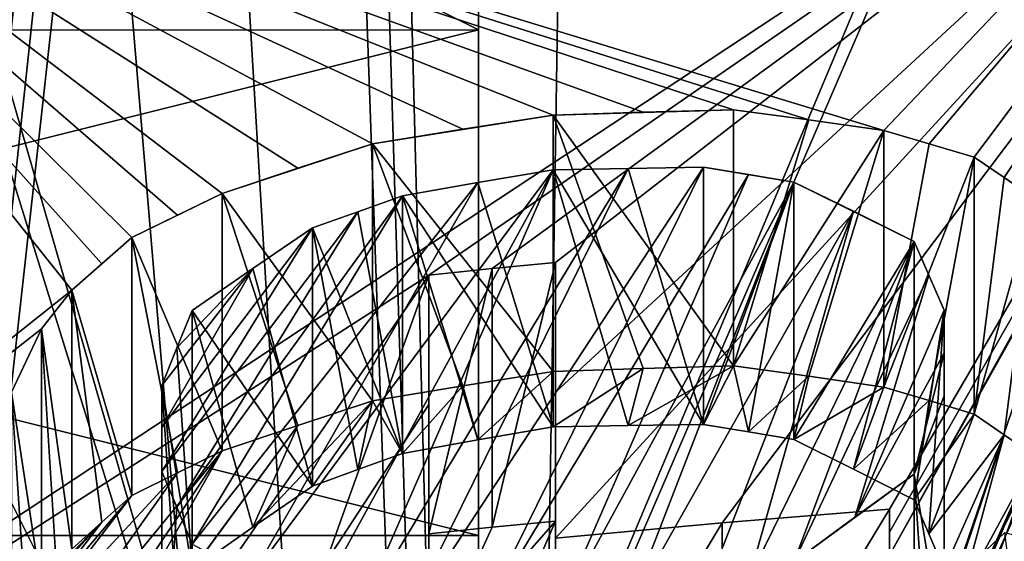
# Model space of a CAD drawing. Header units: millimetres. Extents: x -94 to 254, y 0 to 980.
# Tile 81 of 256: x -4.48 to -2.44, y 858.89 to 859.97. Entities that reach past the tile are written whole.
import ezdxf

# ---------------------------------------------------------------- set-up
doc = ezdxf.new("R2010")
doc.units = ezdxf.units.MM
doc.header["$LTSCALE"] = 65.185185
for name, color, linetype in [('5371', 7, 'CONTINUOUS'), ('5372', 7, 'CONTINUOUS'), ('5415', 7, 'CONTINUOUS'), ('5416', 7, 'CONTINUOUS'), ('5417', 7, 'CONTINUOUS'), ('5424', 7, 'CONTINUOUS'), ('5425', 7, 'CONTINUOUS'), ('5653', 7, 'CONTINUOUS'), ('5655', 7, 'CONTINUOUS'), ('5821', 7, 'CONTINUOUS'), ('5826', 7, 'CONTINUOUS'), ('5828', 7, 'CONTINUOUS'), ('5836', 7, 'CONTINUOUS'), ('5860', 7, 'CONTINUOUS'), ('5864', 7, 'CONTINUOUS'), ('5876', 7, 'CONTINUOUS'), ('5885', 7, 'CONTINUOUS'), ('5917', 7, 'CONTINUOUS'), ('5921', 7, 'CONTINUOUS'), ('5922', 7, 'CONTINUOUS'), ('5923', 7, 'CONTINUOUS'), ('5924', 7, 'CONTINUOUS'), ('5925', 7, 'CONTINUOUS'), ('6111', 7, 'CONTINUOUS'), ('6112', 7, 'CONTINUOUS'), ('6113', 7, 'CONTINUOUS'), ('6114', 7, 'CONTINUOUS'), ('6115', 7, 'CONTINUOUS'), ('6116', 7, 'CONTINUOUS'), ('6117', 7, 'CONTINUOUS'), ('6118', 7, 'CONTINUOUS'), ('6119', 7, 'CONTINUOUS'), ('6120', 7, 'CONTINUOUS'), ('6122', 7, 'CONTINUOUS'), ('6131', 7, 'CONTINUOUS'), ('6134', 7, 'CONTINUOUS'), ('6135', 7, 'CONTINUOUS'), ('6141', 7, 'CONTINUOUS'), ('6142', 7, 'CONTINUOUS'), ('6143', 7, 'CONTINUOUS'), ('6144', 7, 'CONTINUOUS'), ('6145', 7, 'CONTINUOUS'), ('6146', 7, 'CONTINUOUS'), ('6147', 7, 'CONTINUOUS'), ('6148', 7, 'CONTINUOUS'), ('6149', 7, 'CONTINUOUS'), ('6150', 7, 'CONTINUOUS'), ('6151', 7, 'CONTINUOUS'), ('6160', 7, 'CONTINUOUS'), ('6169', 7, 'CONTINUOUS')]:
    doc.layers.add(name, color=color, linetype=linetype)

msp = doc.modelspace()

# ---------------------------------------------------------------- linework, layer by layer
at = {"layer": '5371', "color": 7, "linetype": 'CONTINUOUS', "true_color": 0xe0f2ff}
for points in [[(-3.8112, 865.4265, -7.9301), (-3.6909, 865.5131, -7.9324), (6.62, 849.9738, -7.5255), (-3.8112, 865.4265, -7.9301)], [(6.62, 849.9738, -7.5255), (-3.6909, 865.5131, -7.9324), (6.62, 865.5131, -7.9324), (6.62, 849.9738, -7.5255)], [(-3.4065, 849.9738, -7.5255), (-3.8112, 865.4265, -7.9301), (6.62, 849.9738, -7.5255), (-3.4065, 849.9738, -7.5255)]]:
    msp.add_3dface(points, dxfattribs=at)
at = {"layer": '5372', "color": 7, "linetype": 'CONTINUOUS', "true_color": 0xe0f2ff}
for points in [[(-3.4065, 849.9738, 7.5255), (6.62, 865.5131, 7.9324), (-3.8112, 865.4265, 7.9301), (-3.4065, 849.9738, 7.5255)], [(6.62, 849.9738, 7.5255), (6.62, 865.5131, 7.9324), (-3.4065, 849.9738, 7.5255), (6.62, 849.9738, 7.5255)]]:
    msp.add_3dface(points, dxfattribs=at)
at = {"layer": '5415', "color": 7, "linetype": 'CONTINUOUS', "true_color": 0xe0f2ff}
for points in [[(-3.53, 865.5, 5), (-3.2795, 865.5, 5), (6.77, 849.5, 5), (-3.53, 865.5, 5)], [(-3.53, 849.5, 5), (-3.53, 865.5, 5), (6.77, 849.5, 5), (-3.53, 849.5, 5)], [(-3.2795, 865.5, 5), (6.5195, 865.5, 5), (6.77, 849.5, 5), (-3.2795, 865.5, 5)]]:
    msp.add_3dface(points, dxfattribs=at)
at = {"layer": '5416', "color": 7, "linetype": 'CONTINUOUS', "true_color": 0xe0f2ff}
for points in [[(-3.53, 865.5, 5), (-3.53, 849.5, 5), (-3.53, 865.5, 4.7495), (-3.53, 865.5, 5)], [(-3.53, 865.5, 4.7495), (-3.53, 849.5, 5), (-3.53, 862.0498, 1.8187), (-3.53, 865.5, 4.7495)], [(-3.53, 849.5, -5), (-3.53, 865.5, -5), (-3.53, 859.9502, -1.8187), (-3.53, 849.5, -5)], [(-3.53, 859.9502, -1.8187), (-3.53, 865.5, -5), (-3.53, 862.0498, -1.8187), (-3.53, 859.9502, -1.8187)], [(-3.53, 862.0498, 1.8187), (-3.53, 849.5, 5), (-3.53, 859.9502, 1.8187), (-3.53, 862.0498, 1.8187)], [(-3.53, 849.5, 5), (-3.53, 849.5, -5), (-3.53, 859.9502, -1.8187), (-3.53, 849.5, 5)], [(-3.53, 859.9502, 1.8187), (-3.53, 849.5, 5), (-3.53, 858.9), (-3.53, 859.9502, 1.8187)], [(-3.53, 858.9), (-3.53, 849.5, 5), (-3.53, 859.9502, -1.8187), (-3.53, 858.9)]]:
    msp.add_3dface(points, dxfattribs=at)
at = {"layer": '5417', "color": 7, "linetype": 'CONTINUOUS', "true_color": 0xe0f2ff}
for points in [[(-3.53, 865.5, -5), (-3.53, 849.5, -5), (-3.2795, 865.5, -5), (-3.53, 865.5, -5)], [(-3.2795, 865.5, -5), (-3.53, 849.5, -5), (6.5195, 865.5, -5), (-3.2795, 865.5, -5)], [(6.5195, 865.5, -5), (-3.53, 849.5, -5), (6.77, 865.5, -5), (6.5195, 865.5, -5)], [(6.77, 865.5, -5), (-3.53, 849.5, -5), (6.77, 849.5, -5), (6.77, 865.5, -5)]]:
    msp.add_3dface(points, dxfattribs=at)
at = {"layer": '5424', "color": 7, "linetype": 'CONTINUOUS', "true_color": 0xe0f2ff}
for points in [[(-3.8112, 865.4265, -7.9301), (-3.4065, 849.9738, -7.5255), (-5.5263, 849.963, -6.6476), (-3.8112, 865.4265, -7.9301)], [(-3.8112, 865.4265, -7.9301), (-5.5263, 849.963, -6.6476), (-3.8808, 865.3674, -7.9278), (-3.8112, 865.4265, -7.9301)], [(-3.8808, 865.3674, -7.9278), (-5.5263, 849.963, -6.6476), (-3.9507, 865.3066, -7.9236), (-3.8808, 865.3674, -7.9278)], [(-3.9507, 865.3066, -7.9236), (-5.5263, 849.963, -6.6476), (-4.3101, 865.0873, -7.878), (-3.9507, 865.3066, -7.9236)], [(-4.3101, 865.0873, -7.878), (-5.5263, 849.963, -6.6476), (-4.6737, 865.0163, -7.7895), (-4.3101, 865.0873, -7.878)]]:
    msp.add_3dface(points, dxfattribs=at)
at = {"layer": '5425', "color": 7, "linetype": 'CONTINUOUS', "true_color": 0xe0f2ff}
for points in [[(-3.4065, 849.9738, 7.5255), (-3.8112, 865.4265, 7.9301), (-3.8808, 865.3674, 7.9278), (-3.4065, 849.9738, 7.5255)], [(-3.9507, 865.3066, 7.9236), (-3.4065, 849.9738, 7.5255), (-3.8808, 865.3674, 7.9278), (-3.9507, 865.3066, 7.9236)], [(-4.3101, 865.0872, 7.878), (-3.4065, 849.9738, 7.5255), (-3.9507, 865.3066, 7.9236), (-4.3101, 865.0872, 7.878)], [(-4.6737, 865.0163, 7.7895), (-3.4065, 849.9738, 7.5255), (-4.3101, 865.0872, 7.878), (-4.6737, 865.0163, 7.7895)], [(-5.6778, 865.0184, 7.2594), (-3.4065, 849.9738, 7.5255), (-4.6737, 865.0163, 7.7895), (-5.6778, 865.0184, 7.2594)], [(-3.4065, 849.9738, 7.5255), (-5.6778, 865.0184, 7.2594), (-5.5276, 849.963, 6.6463), (-3.4065, 849.9738, 7.5255)]]:
    msp.add_3dface(points, dxfattribs=at)
at = {"layer": '5653', "color": 7, "linetype": 'CONTINUOUS', "true_color": 0xe0f2ff}
for points in [[(-3.53, 862.0498, 1.8187), (-3.53, 859.9502, 1.8187), (-7.73, 862.0501, 1.8186), (-3.53, 862.0498, 1.8187)], [(-7.73, 862.0501, 1.8186), (-3.53, 859.9502, 1.8187), (-7.73, 859.9499, 1.8186), (-7.73, 862.0501, 1.8186)], [(-3.53, 859.9502, 1.8187), (-3.53, 858.9), (-7.73, 859.9499, 1.8186), (-3.53, 859.9502, 1.8187)], [(-7.73, 859.9499, 1.8186), (-3.53, 858.9), (-7.73, 858.9), (-7.73, 859.9499, 1.8186)]]:
    msp.add_3dface(points, dxfattribs=at)
at = {"layer": '5655', "color": 7, "linetype": 'CONTINUOUS', "true_color": 0xe0f2ff}
for points in [[(-7.73, 859.9499, -1.8186), (-3.53, 862.0498, -1.8187), (-7.73, 862.0501, -1.8186), (-7.73, 859.9499, -1.8186)], [(-3.53, 859.9502, -1.8187), (-3.53, 862.0498, -1.8187), (-7.73, 859.9499, -1.8186), (-3.53, 859.9502, -1.8187)], [(-3.53, 858.9), (-3.53, 859.9502, -1.8187), (-7.73, 858.9), (-3.53, 858.9)], [(-7.73, 858.9), (-3.53, 859.9502, -1.8187), (-7.73, 859.9499, -1.8186), (-7.73, 858.9)]]:
    msp.add_3dface(points, dxfattribs=at)
at = {"layer": '5821', "color": 7, "linetype": 'CONTINUOUS', "true_color": 0xe6e6e6}
for points in [[(-5.3259, 862.3122, 9.3472), (-3.8184, 857.4489, 21.18), (-1.6329, 862.6476, 9.3472), (-5.3259, 862.3122, 9.3472)], [(-5.2246, 862.3262, -9.3472), (-1.572, 862.6501, -9.3472), (-3.8184, 857.4489, -21.18), (-5.2246, 862.3262, -9.3472)], [(-3.8184, 857.4489, -21.18), (-1.572, 862.6501, -9.3472), (3.6721, 857.4489, -21.2059), (-3.8184, 857.4489, -21.18)], [(-3.8184, 857.4489, 21.18), (3.6721, 857.4489, 21.2059), (-1.6329, 862.6476, 9.3472), (-3.8184, 857.4489, 21.18)], [(-10.8464, 857.4489, -18.5884), (-5.2246, 862.3262, -9.3472), (-3.8184, 857.4489, -21.18), (-10.8464, 857.4489, -18.5884)], [(-10.8464, 857.4489, 18.5884), (-3.8184, 857.4489, 21.18), (-5.3259, 862.3122, 9.3472), (-10.8464, 857.4489, 18.5884)]]:
    msp.add_3dface(points, dxfattribs=at)
at = {"layer": '5826', "color": 7, "linetype": 'CONTINUOUS', "true_color": 0xe6e6e6}
for points in [[(-16.1, 858.9423, 9.1), (-3.1937, 862.3545, 9.1), (-16.1, 857.408, 9.1), (-16.1, 858.9423, 9.1)], [(-16.1, 857.408, 9.1), (-3.1937, 862.3545, 9.1), (-3.2103, 860.9613, 9.1), (-16.1, 857.408, 9.1)], [(10.1, 861.1331, 9.1), (10.1, 859.6935, 9.1), (-3.2103, 860.9613, 9.1), (10.1, 861.1331, 9.1)]]:
    msp.add_3dface(points, dxfattribs=at)
at = {"layer": '5828', "color": 7, "linetype": 'CONTINUOUS', "true_color": 0xe6e6e6}
for points in [[(-3.1937, 862.3545, -9.1), (-16.1, 858.9423, -9.1), (-3.2103, 860.9613, -9.1), (-3.1937, 862.3545, -9.1)], [(10.1, 859.6935, -9.1), (-3.1937, 862.3545, -9.1), (-3.2103, 860.9613, -9.1), (10.1, 859.6935, -9.1)], [(10.1, 861.1331, -9.1), (-3.1937, 862.3545, -9.1), (10.1, 859.6935, -9.1), (10.1, 861.1331, -9.1)], [(-3.2103, 860.9613, -9.1), (-16.1, 858.9423, -9.1), (-16.1, 857.408, -9.1), (-3.2103, 860.9613, -9.1)]]:
    msp.add_3dface(points, dxfattribs=at)
at = {"layer": '5836', "color": 7, "linetype": 'CONTINUOUS', "true_color": 0xe6e6e6}
for points in [[(-1.5562, 860.8742, 9.2512), (-7.2862, 857.0928, 17.2706), (-5.1705, 860.5416, 9.2512), (-1.5562, 860.8742, 9.2512)], [(-7.2862, 857.0928, 17.2706), (-1.5562, 860.8742, 9.2512), (-3.6328, 859.4408, 13.3417), (-7.2862, 857.0928, 17.2706)], [(-1.6136, 860.8717, -9.2512), (-5.2664, 860.5278, -9.2512), (-2.6875, 859.7411, -12.7553), (-1.6136, 860.8717, -9.2512)], [(-3.6328, 859.4408, 13.3417), (-1.5562, 860.8742, 9.2512), (-3.5015, 859.4541, 13.3417), (-3.6328, 859.4408, 13.3417)], [(-3.5015, 859.4541, 13.3417), (-1.5562, 860.8742, 9.2512), (-3.37, 859.4669, 13.3417), (-3.5015, 859.4541, 13.3417)], [(-3.37, 859.4669, 13.3417), (-1.5562, 860.8742, 9.2512), (-3.37, 859.1974, 14.0342), (-3.37, 859.4669, 13.3417)], [(-3.37, 859.1974, 14.0342), (-1.5562, 860.8742, 9.2512), (-3.37, 858.8938, 14.7695), (-3.37, 859.1974, 14.0342)], [(-3.37, 858.8938, 14.7695), (-1.5562, 860.8742, 9.2512), (-3.0236, 858.9257, 14.7695), (-3.37, 858.8938, 14.7695)], [(-3.0236, 858.9257, 14.7695), (-1.5562, 860.8742, 9.2512), (-2.6763, 858.9541, 14.7695), (-3.0236, 858.9257, 14.7695)], [(-2.5939, 859.7136, -12.8509), (-1.6136, 860.8717, -9.2512), (-2.6875, 859.7411, -12.7553), (-2.5939, 859.7136, -12.8509)], [(-2.6763, 858.9541, 14.7695), (-1.5562, 860.8742, 9.2512), (-2.6763, 858.9067, 14.8808), (-2.6763, 858.9541, 14.7695)], [(-2.6763, 858.9067, 14.8808), (-1.5562, 860.8742, 9.2512), (-2.6763, 858.8589, 14.9919), (-2.6763, 858.9067, 14.8808)], [(-2.6763, 858.8589, 14.9919), (-1.5562, 860.8742, 9.2512), (-2.2869, 859.5535, 13.3417), (-2.6763, 858.8589, 14.9919)], [(-2.5, 859.6856, -12.9468), (-1.6136, 860.8717, -9.2512), (-2.5939, 859.7136, -12.8509), (-2.5, 859.6856, -12.9468)], [(-2.4379, 859.6434, -13.0737), (-1.6136, 860.8717, -9.2512), (-2.5, 859.6856, -12.9468), (-2.4379, 859.6434, -13.0737)], [(-2.375, 859.6001, -13.2021), (-1.6136, 860.8717, -9.2512), (-2.4379, 859.6434, -13.0737), (-2.375, 859.6001, -13.2021)], [(-5.2664, 860.5278, -9.2512), (-7.2862, 857.0928, -17.2706), (-4.375, 859.4091, -13.2021), (-5.2664, 860.5278, -9.2512)], [(-2.6875, 859.7411, -12.7553), (-5.2664, 860.5278, -9.2512), (-2.8437, 859.7631, -12.6596), (-2.6875, 859.7411, -12.7553)], [(-2.8437, 859.7631, -12.6596), (-5.2664, 860.5278, -9.2512), (-3, 859.7842, -12.5638), (-2.8437, 859.7631, -12.6596)], [(-3, 859.7842, -12.5638), (-5.2664, 860.5278, -9.2512), (-3.1876, 859.7792, -12.5319), (-3, 859.7842, -12.5638)], [(-3.1876, 859.7792, -12.5319), (-5.2664, 860.5278, -9.2512), (-3.375, 859.7731, -12.5), (-3.1876, 859.7792, -12.5319)], [(-3.375, 859.7731, -12.5), (-5.2664, 860.5278, -9.2512), (-3.5624, 859.7437, -12.5319), (-3.375, 859.7731, -12.5)], [(-3.5624, 859.7437, -12.5319), (-5.2664, 860.5278, -9.2512), (-3.75, 859.7131, -12.5638), (-3.5624, 859.7437, -12.5319)], [(-3.75, 859.7131, -12.5638), (-5.2664, 860.5278, -9.2512), (-3.9052, 859.6626, -12.6589), (-3.75, 859.7131, -12.5638)], [(-3.9052, 859.6626, -12.6589), (-5.2664, 860.5278, -9.2512), (-4.0625, 859.6104, -12.7553), (-3.9052, 859.6626, -12.6589)], [(-4.0625, 859.6104, -12.7553), (-5.2664, 860.5278, -9.2512), (-4.1555, 859.5653, -12.8503), (-4.0625, 859.6104, -12.7553)], [(-4.1555, 859.5653, -12.8503), (-5.2664, 860.5278, -9.2512), (-4.25, 859.5189, -12.9468), (-4.1555, 859.5653, -12.8503)], [(-4.25, 859.5189, -12.9468), (-5.2664, 860.5278, -9.2512), (-4.3125, 859.4643, -13.0746), (-4.25, 859.5189, -12.9468)], [(-4.3125, 859.4643, -13.0746), (-5.2664, 860.5278, -9.2512), (-4.375, 859.4091, -13.2021), (-4.3125, 859.4643, -13.0746)], [(-2.5933, 858.6569, 15.4651), (-2.6763, 858.8589, 14.9919), (-2.2869, 859.5535, 13.3417), (-2.5933, 858.6569, 15.4651)], [(-2.2869, 859.2227, 14.1885), (-2.5933, 858.6569, 15.4651), (-2.2869, 859.5535, 13.3417), (-2.2869, 859.2227, 14.1885)], [(-4.0605, 858.8199, 14.7695), (-7.2862, 857.0928, 17.2706), (-3.6328, 859.4408, 13.3417), (-4.0605, 858.8199, 14.7695)], [(-3.8468, 858.8443, 14.7695), (-4.0605, 858.8199, 14.7695), (-3.6328, 859.4408, 13.3417), (-3.8468, 858.8443, 14.7695)], [(-3.6328, 859.1715, 14.0333), (-3.8468, 858.8443, 14.7695), (-3.6328, 859.4408, 13.3417), (-3.6328, 859.1715, 14.0333)], [(-4.375, 859.4091, -13.2021), (-7.2862, 857.0928, -17.2706), (-4.4375, 859.3289, -13.3936), (-4.375, 859.4091, -13.2021)], [(-4.4375, 859.3289, -13.3936), (-7.2862, 857.0928, -17.2706), (-4.5, 859.1978, -13.7128), (-4.4375, 859.3289, -13.3936)], [(-2.5933, 858.6047, 15.5812), (-2.5933, 858.6569, 15.4651), (-2.2869, 859.2227, 14.1885), (-2.5933, 858.6047, 15.5812)], [(-2.5933, 858.552, 15.6971), (-2.5933, 858.6047, 15.5812), (-2.2869, 859.2227, 14.1885), (-2.5933, 858.552, 15.6971)], [(-2.2869, 858.8716, 15.027), (-2.5933, 858.552, 15.6971), (-2.2869, 859.2227, 14.1885), (-2.2869, 858.8716, 15.027)], [(-3.6328, 858.8673, 14.7695), (-3.8468, 858.8443, 14.7695), (-3.6328, 859.1715, 14.0333), (-3.6328, 858.8673, 14.7695)], [(-7.2862, 857.0928, 17.2706), (1.0743, 858.9904, 14.887), (1.6294, 859.0406, 14.7182), (-7.2862, 857.0928, 17.2706)], [(1.9161, 858.9211, 14.9642), (-7.2862, 857.0928, 17.2706), (1.6294, 859.0406, 14.7182), (1.9161, 858.9211, 14.9642)], [(1.0743, 858.9904, 14.887), (-7.2862, 857.0928, 17.2706), (0.8086, 858.9262, 15.053), (1.0743, 858.9904, 14.887)], [(-4.5, 858.9675, -14.2872), (-7.2862, 857.0928, -17.2706), (-4.4375, 858.8428, -14.6064), (-4.5, 858.9675, -14.2872)], [(0.3739, 858.9313, 15.0582), (-7.2862, 857.0928, 17.2706), (-0.3509, 858.9484, 15.0193), (0.3739, 858.9313, 15.0582)], [(-0.3509, 858.9484, 15.0193), (-7.2862, 857.0928, 17.2706), (-0.6485, 858.9183, 15.0789), (-0.3509, 858.9484, 15.0193)], [(0.8086, 858.9262, 15.053), (-7.2862, 857.0928, 17.2706), (0.3739, 858.9313, 15.0582), (0.8086, 858.9262, 15.053)], [(2.3238, 858.85, 15.0711), (-7.2862, 857.0928, 17.2706), (1.9161, 858.9211, 14.9642), (2.3238, 858.85, 15.0711)], [(-7.2862, 857.0928, 17.2706), (-2.0092, 858.5969, 15.6843), (-0.6485, 858.9183, 15.0789), (-7.2862, 857.0928, 17.2706)], [(-2.5, 858.8455, -15.0532), (4.7726, 857.0928, -18.1269), (-2.4371, 858.9055, -14.9247), (-2.5, 858.8455, -15.0532)]]:
    msp.add_3dface(points, dxfattribs=at)
at = {"layer": '5860', "color": 7, "linetype": 'CONTINUOUS', "true_color": 0xe6e6e6}
for points in [[(-3.2103, 860.9613, -9.1), (-16.1, 857.408, -9.1), (-5.2664, 860.5278, -9.2512), (-3.2103, 860.9613, -9.1)], [(10.1, 859.6935, -9.1), (-3.2103, 860.9613, -9.1), (10.0664, 859.5753, -9.1423), (10.1, 859.6935, -9.1)], [(-3.2103, 860.9613, -9.1), (2.0644, 860.8491, -9.2512), (10.047, 859.507, -9.2512), (-3.2103, 860.9613, -9.1)], [(-3.2103, 860.9613, -9.1), (10.047, 859.507, -9.2512), (10.0664, 859.5753, -9.1423), (-3.2103, 860.9613, -9.1)]]:
    msp.add_3dface(points, dxfattribs=at)
at = {"layer": '5864', "color": 7, "linetype": 'CONTINUOUS', "true_color": 0xe6e6e6}
for points in [[(-16.1, 857.408, 9.1), (-3.2103, 860.9613, 9.1), (-16.0464, 857.2973, 9.1423), (-16.1, 857.408, 9.1)], [(-3.2103, 860.9613, 9.1), (-16.0155, 857.2335, 9.2512), (-16.0464, 857.2973, 9.1423), (-3.2103, 860.9613, 9.1)], [(-3.2103, 860.9613, 9.1), (-5.1705, 860.5416, 9.2512), (-16.0155, 857.2335, 9.2512), (-3.2103, 860.9613, 9.1)], [(-3.2103, 860.9613, 9.1), (10.1, 859.6935, 9.1), (-1.5562, 860.8742, 9.2512), (-3.2103, 860.9613, 9.1)]]:
    msp.add_3dface(points, dxfattribs=at)
at = {"layer": '5876', "color": 7, "linetype": 'CONTINUOUS', "true_color": 0xe6e6e6}
for points in [[(-5.2246, 862.3262, -9.3472), (-16.1816, 859.1187, -9.3472), (-3.1937, 862.3545, -9.1), (-5.2246, 862.3262, -9.3472)], [(-3.1937, 862.3545, -9.1), (-16.1816, 859.1187, -9.3472), (-16.1728, 859.0996, -9.2002), (-3.1937, 862.3545, -9.1)], [(-3.1937, 862.3545, -9.1), (-16.1728, 859.0996, -9.2002), (-16.166, 859.085, -9.1764), (-3.1937, 862.3545, -9.1)], [(-16.1, 858.9423, -9.1), (-3.1937, 862.3545, -9.1), (-16.166, 859.085, -9.1764), (-16.1, 858.9423, -9.1)]]:
    msp.add_3dface(points, dxfattribs=at)
at = {"layer": '5885', "color": 7, "linetype": 'CONTINUOUS', "true_color": 0xe6e6e6}
msp.add_3dface([(-5.3259, 862.3122, 9.3472), (-3.1937, 862.3545, 9.1), (-16.1, 858.9423, 9.1), (-5.3259, 862.3122, 9.3472)], dxfattribs=at)
at = {"layer": '5917', "color": 7, "linetype": 'CONTINUOUS', "true_color": 0xe6e6e6}
for points in [[(-3.37, 858.9297, 13.3417), (-3.37, 858.656, 14.0343), (-3.6328, 858.3207, 14.7695), (-3.37, 858.9297, 13.3417)], [(-3.5015, 858.9167, 13.3417), (-3.37, 858.9297, 13.3417), (-3.6328, 858.6297, 14.0334), (-3.5015, 858.9167, 13.3417)], [(-3.6328, 858.6297, 14.0334), (-3.37, 858.9297, 13.3417), (-3.6328, 858.3207, 14.7695), (-3.6328, 858.6297, 14.0334)], [(-3.6328, 858.9032, 13.3417), (-3.5015, 858.9167, 13.3417), (-3.6328, 858.6297, 14.0334), (-3.6328, 858.9032, 13.3417)]]:
    msp.add_3dface(points, dxfattribs=at)
at = {"layer": '5921', "color": 7, "linetype": 'CONTINUOUS', "true_color": 0xe6e6e6}
for points in [[(-3.6328, 859.1715, 14.0333), (-3.6328, 859.4408, 13.3417), (-3.6328, 858.6297, 14.0334), (-3.6328, 859.1715, 14.0333)], [(-3.6328, 859.4408, 13.3417), (-3.6328, 858.9032, 13.3417), (-3.6328, 858.6297, 14.0334), (-3.6328, 859.4408, 13.3417)], [(-3.6328, 858.8673, 14.7695), (-3.6328, 859.1715, 14.0333), (-3.6328, 858.3207, 14.7695), (-3.6328, 858.8673, 14.7695)], [(-3.6328, 859.1715, 14.0333), (-3.6328, 858.6297, 14.0334), (-3.6328, 858.3207, 14.7695), (-3.6328, 859.1715, 14.0333)]]:
    msp.add_3dface(points, dxfattribs=at)
at = {"layer": '5922', "color": 7, "linetype": 'CONTINUOUS', "true_color": 0xe6e6e6}
for points in [[(-3.5015, 859.4541, 13.3417), (-3.37, 859.4669, 13.3417), (-3.5015, 858.9167, 13.3417), (-3.5015, 859.4541, 13.3417)], [(-3.37, 859.4669, 13.3417), (-3.37, 858.9297, 13.3417), (-3.5015, 858.9167, 13.3417), (-3.37, 859.4669, 13.3417)], [(-3.6328, 859.4408, 13.3417), (-3.5015, 859.4541, 13.3417), (-3.6328, 858.9032, 13.3417), (-3.6328, 859.4408, 13.3417)], [(-3.5015, 859.4541, 13.3417), (-3.5015, 858.9167, 13.3417), (-3.6328, 858.9032, 13.3417), (-3.5015, 859.4541, 13.3417)]]:
    msp.add_3dface(points, dxfattribs=at)
at = {"layer": '5923', "color": 7, "linetype": 'CONTINUOUS', "true_color": 0xe6e6e6}
for points in [[(-3.37, 859.4669, 13.3417), (-3.37, 859.1974, 14.0342), (-3.37, 858.9297, 13.3417), (-3.37, 859.4669, 13.3417)], [(-3.37, 859.1974, 14.0342), (-3.37, 858.8938, 14.7695), (-3.37, 858.656, 14.0343), (-3.37, 859.1974, 14.0342)], [(-3.37, 859.1974, 14.0342), (-3.37, 858.656, 14.0343), (-3.37, 858.9297, 13.3417), (-3.37, 859.1974, 14.0342)], [(-3.37, 858.8938, 14.7695), (-3.37, 858.3476, 14.7695), (-3.37, 858.656, 14.0343), (-3.37, 858.8938, 14.7695)]]:
    msp.add_3dface(points, dxfattribs=at)
at = {"layer": '5924', "color": 7, "linetype": 'CONTINUOUS', "true_color": 0xe6e6e6}
for points in [[(-3.0236, 858.9257, 14.7695), (-2.6763, 858.9541, 14.7695), (-3.0236, 858.38, 14.7695), (-3.0236, 858.9257, 14.7695)], [(-2.6763, 858.9541, 14.7695), (-2.6763, 858.4089, 14.7695), (-3.0236, 858.38, 14.7695), (-2.6763, 858.9541, 14.7695)], [(-3.37, 858.8938, 14.7695), (-3.0236, 858.9257, 14.7695), (-3.37, 858.3476, 14.7695), (-3.37, 858.8938, 14.7695)], [(-3.0236, 858.9257, 14.7695), (-3.0236, 858.38, 14.7695), (-3.37, 858.3476, 14.7695), (-3.0236, 858.9257, 14.7695)]]:
    msp.add_3dface(points, dxfattribs=at)
at = {"layer": '5925', "color": 7, "linetype": 'CONTINUOUS', "true_color": 0xe6e6e6}
for points in [[(-2.6763, 858.9541, 14.7695), (-2.6763, 858.9067, 14.8808), (-2.6763, 858.4089, 14.7695), (-2.6763, 858.9541, 14.7695)], [(-2.6763, 858.9067, 14.8808), (-2.6763, 858.8589, 14.9919), (-2.6763, 858.3607, 14.8808), (-2.6763, 858.9067, 14.8808)], [(-2.6763, 858.9067, 14.8808), (-2.6763, 858.3607, 14.8808), (-2.6763, 858.4089, 14.7695), (-2.6763, 858.9067, 14.8808)]]:
    msp.add_3dface(points, dxfattribs=at)
at = {"layer": '6111', "color": 7, "linetype": 'CONTINUOUS', "true_color": 0xe6e6e6}
for points in [[(-2.4379, 859.6434, -13.0737), (-2.5, 859.6856, -12.9468), (-2.5, 859.1517, -12.9468), (-2.4379, 859.6434, -13.0737)], [(-2.375, 859.6001, -13.2021), (-2.4379, 859.6434, -13.0737), (-2.5, 859.1517, -12.9468), (-2.375, 859.6001, -13.2021)], [(-2.4379, 859.1089, -13.0737), (-2.375, 859.6001, -13.2021), (-2.5, 859.1517, -12.9468), (-2.4379, 859.1089, -13.0737)], [(-2.375, 859.0649, -13.2021), (-2.375, 859.6001, -13.2021), (-2.4379, 859.1089, -13.0737), (-2.375, 859.0649, -13.2021)]]:
    msp.add_3dface(points, dxfattribs=at)
at = {"layer": '6112', "color": 7, "linetype": 'CONTINUOUS', "true_color": 0xe6e6e6}
for points in [[(-2.5939, 859.7136, -12.8509), (-2.6875, 859.7411, -12.7553), (-2.6875, 859.2081, -12.7553), (-2.5939, 859.7136, -12.8509)], [(-2.5, 859.6856, -12.9468), (-2.5939, 859.7136, -12.8509), (-2.6875, 859.2081, -12.7553), (-2.5, 859.6856, -12.9468)], [(-2.5939, 859.1802, -12.8509), (-2.5, 859.6856, -12.9468), (-2.6875, 859.2081, -12.7553), (-2.5939, 859.1802, -12.8509)], [(-2.5, 859.1517, -12.9468), (-2.5, 859.6856, -12.9468), (-2.5939, 859.1802, -12.8509), (-2.5, 859.1517, -12.9468)]]:
    msp.add_3dface(points, dxfattribs=at)
at = {"layer": '6113', "color": 7, "linetype": 'CONTINUOUS', "true_color": 0xe6e6e6}
for points in [[(-2.8437, 859.7631, -12.6596), (-3, 859.7842, -12.5638), (-3, 859.2519, -12.5638), (-2.8437, 859.7631, -12.6596)], [(-2.6875, 859.7411, -12.7553), (-2.8437, 859.7631, -12.6596), (-3, 859.2519, -12.5638), (-2.6875, 859.7411, -12.7553)], [(-2.8437, 859.2305, -12.6596), (-2.6875, 859.7411, -12.7553), (-3, 859.2519, -12.5638), (-2.8437, 859.2305, -12.6596)], [(-2.6875, 859.2081, -12.7553), (-2.6875, 859.7411, -12.7553), (-2.8437, 859.2305, -12.6596), (-2.6875, 859.2081, -12.7553)]]:
    msp.add_3dface(points, dxfattribs=at)
at = {"layer": '6114', "color": 7, "linetype": 'CONTINUOUS', "true_color": 0xe6e6e6}
for points in [[(-3, 859.7842, -12.5638), (-3.1876, 859.7792, -12.5319), (-3.375, 859.7731, -12.5), (-3, 859.7842, -12.5638)], [(-3, 859.7842, -12.5638), (-3.375, 859.7731, -12.5), (-3, 859.2519, -12.5638), (-3, 859.7842, -12.5638)], [(-3, 859.2519, -12.5638), (-3.375, 859.7731, -12.5), (-3.1876, 859.2468, -12.5319), (-3, 859.2519, -12.5638)], [(-3.1876, 859.2468, -12.5319), (-3.375, 859.7731, -12.5), (-3.375, 859.2406, -12.5), (-3.1876, 859.2468, -12.5319)]]:
    msp.add_3dface(points, dxfattribs=at)
at = {"layer": '6115', "color": 7, "linetype": 'CONTINUOUS', "true_color": 0xe6e6e6}
for points in [[(-3.375, 859.7731, -12.5), (-3.5624, 859.7437, -12.5319), (-3.75, 859.7131, -12.5638), (-3.375, 859.7731, -12.5)], [(-3.375, 859.7731, -12.5), (-3.75, 859.7131, -12.5638), (-3.375, 859.2406, -12.5), (-3.375, 859.7731, -12.5)], [(-3.375, 859.2406, -12.5), (-3.75, 859.7131, -12.5638), (-3.5624, 859.2107, -12.5319), (-3.375, 859.2406, -12.5)], [(-3.5624, 859.2107, -12.5319), (-3.75, 859.7131, -12.5638), (-3.75, 859.1797, -12.5638), (-3.5624, 859.2107, -12.5319)]]:
    msp.add_3dface(points, dxfattribs=at)
at = {"layer": '6116', "color": 7, "linetype": 'CONTINUOUS', "true_color": 0xe6e6e6}
for points in [[(-3.75, 859.7131, -12.5638), (-3.9052, 859.6626, -12.6589), (-4.0625, 859.6104, -12.7553), (-3.75, 859.7131, -12.5638)], [(-3.75, 859.7131, -12.5638), (-4.0625, 859.6104, -12.7553), (-3.75, 859.1797, -12.5638), (-3.75, 859.7131, -12.5638)], [(-3.75, 859.1797, -12.5638), (-4.0625, 859.6104, -12.7553), (-3.9052, 859.1284, -12.6589), (-3.75, 859.1797, -12.5638)], [(-3.9052, 859.1284, -12.6589), (-4.0625, 859.6104, -12.7553), (-4.0625, 859.0755, -12.7553), (-3.9052, 859.1284, -12.6589)]]:
    msp.add_3dface(points, dxfattribs=at)
at = {"layer": '6117', "color": 7, "linetype": 'CONTINUOUS', "true_color": 0xe6e6e6}
for points in [[(-4.0625, 859.6104, -12.7553), (-4.1555, 859.5653, -12.8503), (-4.25, 859.5189, -12.9468), (-4.0625, 859.6104, -12.7553)], [(-4.0625, 859.6104, -12.7553), (-4.25, 859.5189, -12.9468), (-4.0625, 859.0755, -12.7553), (-4.0625, 859.6104, -12.7553)], [(-4.0625, 859.0755, -12.7553), (-4.25, 859.5189, -12.9468), (-4.1555, 859.0297, -12.8503), (-4.0625, 859.0755, -12.7553)], [(-4.1555, 859.0297, -12.8503), (-4.25, 859.5189, -12.9468), (-4.25, 858.9825, -12.9468), (-4.1555, 859.0297, -12.8503)]]:
    msp.add_3dface(points, dxfattribs=at)
at = {"layer": '6118', "color": 7, "linetype": 'CONTINUOUS', "true_color": 0xe6e6e6}
for points in [[(-4.25, 859.5189, -12.9468), (-4.3125, 859.4643, -13.0746), (-4.375, 859.4091, -13.2021), (-4.25, 859.5189, -12.9468)], [(-4.25, 859.5189, -12.9468), (-4.375, 859.4091, -13.2021), (-4.25, 858.9825, -12.9468), (-4.25, 859.5189, -12.9468)], [(-4.25, 858.9825, -12.9468), (-4.375, 859.4091, -13.2021), (-4.3126, 858.9271, -13.0746), (-4.25, 858.9825, -12.9468)], [(-4.3126, 858.9271, -13.0746), (-4.375, 859.4091, -13.2021), (-4.375, 858.871, -13.2021), (-4.3126, 858.9271, -13.0746)]]:
    msp.add_3dface(points, dxfattribs=at)
at = {"layer": '6119', "color": 7, "linetype": 'CONTINUOUS', "true_color": 0xe6e6e6}
for points in [[(-4.375, 859.4091, -13.2021), (-4.4375, 859.3289, -13.3936), (-4.375, 858.871, -13.2021), (-4.375, 859.4091, -13.2021)], [(-4.375, 858.871, -13.2021), (-4.4375, 859.3289, -13.3936), (-4.4063, 858.8305, -13.2979), (-4.375, 858.871, -13.2021)], [(-4.4063, 858.8305, -13.2979), (-4.4375, 859.3289, -13.3936), (-4.4375, 858.7896, -13.3936), (-4.4063, 858.8305, -13.2979)]]:
    msp.add_3dface(points, dxfattribs=at)
at = {"layer": '6120', "color": 7, "linetype": 'CONTINUOUS', "true_color": 0xe6e6e6}
for points in [[(-4.4375, 859.3289, -13.3936), (-4.5, 859.1978, -13.7128), (-4.4375, 858.7896, -13.3936), (-4.4375, 859.3289, -13.3936)], [(-4.4375, 858.7896, -13.3936), (-4.5, 859.1978, -13.7128), (-4.4688, 858.7234, -13.5533), (-4.4375, 858.7896, -13.3936)], [(-4.4688, 858.7234, -13.5533), (-4.5, 859.1978, -13.7128), (-4.5, 858.6564, -13.7128), (-4.4688, 858.7234, -13.5533)]]:
    msp.add_3dface(points, dxfattribs=at)
at = {"layer": '6122', "color": 7, "linetype": 'CONTINUOUS', "true_color": 0xe6e6e6}
msp.add_3dface([(-4.5, 858.9675, -14.2872), (-4.4375, 858.8428, -14.6064), (-4.5, 858.4225, -14.2872), (-4.5, 858.9675, -14.2872)], dxfattribs=at)
at = {"layer": '6131', "color": 7, "linetype": 'CONTINUOUS', "true_color": 0xe6e6e6}
msp.add_3dface([(-2.5, 858.8455, -15.0532), (-2.4371, 858.9055, -14.9247), (-2.375, 858.4189, -14.7979), (-2.5, 858.8455, -15.0532)], dxfattribs=at)
at = {"layer": '6134', "color": 7, "linetype": 'CONTINUOUS', "true_color": 0xe6e6e6}
for points in [[(-2.625, 859.0269, -14.6064), (-2.5625, 858.648, -14.2234), (-2.5625, 859.1895, -14.2234), (-2.625, 859.0269, -14.6064)], [(-2.5938, 858.5659, -14.4151), (-2.5625, 858.648, -14.2234), (-2.625, 859.0269, -14.6064), (-2.5938, 858.5659, -14.4151)], [(-2.625, 858.4828, -14.6064), (-2.5938, 858.5659, -14.4151), (-2.625, 859.0269, -14.6064), (-2.625, 858.4828, -14.6064)]]:
    msp.add_3dface(points, dxfattribs=at)
at = {"layer": '6135', "color": 7, "linetype": 'CONTINUOUS', "true_color": 0xe6e6e6}
for points in [[(-2.625, 858.4828, -14.6064), (-2.625, 859.0269, -14.6064), (-2.875, 858.8441, -14.9894), (-2.625, 858.4828, -14.6064)], [(-2.875, 858.8441, -14.9894), (-2.625, 859.0269, -14.6064), (-2.7483, 858.9376, -14.7953), (-2.875, 858.8441, -14.9894)]]:
    msp.add_3dface(points, dxfattribs=at)
at = {"layer": '6141', "color": 7, "linetype": 'CONTINUOUS', "true_color": 0xe6e6e6}
for points in [[(-4.1875, 859.0325, -14.2234), (-4.1875, 858.4886, -14.2234), (-4.1566, 858.9584, -14.4128), (-4.1875, 859.0325, -14.2234)], [(-4.1875, 858.4886, -14.2234), (-4.125, 858.8814, -14.6064), (-4.1566, 858.9584, -14.4128), (-4.1875, 858.4886, -14.2234)]]:
    msp.add_3dface(points, dxfattribs=at)
at = {"layer": '6142', "color": 7, "linetype": 'CONTINUOUS', "true_color": 0xe6e6e6}
for points in [[(-4.1875, 859.2115, -13.7766), (-4.1875, 858.6703, -13.7766), (-4.1875, 859.1238, -13.9975), (-4.1875, 859.2115, -13.7766)], [(-4.1875, 858.6703, -13.7766), (-4.1875, 859.0325, -14.2234), (-4.1875, 859.1238, -13.9975), (-4.1875, 858.6703, -13.7766)], [(-4.1875, 858.4886, -14.2234), (-4.1875, 859.0325, -14.2234), (-4.1875, 858.5813, -13.9976), (-4.1875, 858.4886, -14.2234)], [(-4.1875, 858.5813, -13.9976), (-4.1875, 859.0325, -14.2234), (-4.1875, 858.6703, -13.7766), (-4.1875, 858.5813, -13.9976)]]:
    msp.add_3dface(points, dxfattribs=at)
at = {"layer": '6143', "color": 7, "linetype": 'CONTINUOUS', "true_color": 0xe6e6e6}
for points in [[(-4.125, 859.367, -13.3936), (-4.125, 858.8282, -13.3936), (-4.1563, 859.2898, -13.5853), (-4.125, 859.367, -13.3936)], [(-4.125, 858.8282, -13.3936), (-4.1875, 859.2115, -13.7766), (-4.1563, 859.2898, -13.5853), (-4.125, 858.8282, -13.3936)], [(-4.1875, 858.6703, -13.7766), (-4.1875, 859.2115, -13.7766), (-4.1563, 858.7498, -13.5853), (-4.1875, 858.6703, -13.7766)], [(-4.1563, 858.7498, -13.5853), (-4.1875, 859.2115, -13.7766), (-4.125, 858.8282, -13.3936), (-4.1563, 858.7498, -13.5853)]]:
    msp.add_3dface(points, dxfattribs=at)
at = {"layer": '6144', "color": 7, "linetype": 'CONTINUOUS', "true_color": 0xe6e6e6}
for points in [[(-3.875, 859.5386, -13.0106), (-3.875, 859.0025, -13.0106), (-3.9985, 859.4546, -13.1999), (-3.875, 859.5386, -13.0106)], [(-3.875, 859.0025, -13.0106), (-4.125, 859.367, -13.3936), (-3.9985, 859.4546, -13.1999), (-3.875, 859.0025, -13.0106)], [(-4.125, 858.8282, -13.3936), (-4.125, 859.367, -13.3936), (-3.9985, 858.9172, -13.1999), (-4.125, 858.8282, -13.3936)], [(-3.9985, 858.9172, -13.1999), (-4.125, 859.367, -13.3936), (-3.875, 859.0025, -13.0106), (-3.9985, 858.9172, -13.1999)]]:
    msp.add_3dface(points, dxfattribs=at)
at = {"layer": '6145', "color": 7, "linetype": 'CONTINUOUS', "true_color": 0xe6e6e6}
for points in [[(-3.6875, 859.6053, -12.883), (-3.6875, 859.0702, -12.883), (-3.7808, 859.5723, -12.9465), (-3.6875, 859.6053, -12.883)], [(-3.6875, 859.0702, -12.883), (-3.875, 859.5386, -13.0106), (-3.7808, 859.5723, -12.9465), (-3.6875, 859.0702, -12.883)], [(-3.875, 859.0025, -13.0106), (-3.875, 859.5386, -13.0106), (-3.7808, 859.0367, -12.9465), (-3.875, 859.0025, -13.0106)], [(-3.7808, 859.0367, -12.9465), (-3.875, 859.5386, -13.0106), (-3.6875, 859.0702, -12.883), (-3.7808, 859.0367, -12.9465)]]:
    msp.add_3dface(points, dxfattribs=at)
at = {"layer": '6146', "color": 7, "linetype": 'CONTINUOUS', "true_color": 0xe6e6e6}
for points in [[(-3.375, 859.6595, -12.8191), (-3.375, 859.1253, -12.8191), (-3.5312, 859.6328, -12.851), (-3.375, 859.6595, -12.8191)], [(-3.375, 859.1253, -12.8191), (-3.6875, 859.6053, -12.883), (-3.5312, 859.6328, -12.851), (-3.375, 859.1253, -12.8191)], [(-3.6875, 859.0702, -12.883), (-3.6875, 859.6053, -12.883), (-3.5312, 859.0981, -12.851), (-3.6875, 859.0702, -12.883)], [(-3.5312, 859.0981, -12.851), (-3.6875, 859.6053, -12.883), (-3.375, 859.1253, -12.8191), (-3.5312, 859.0981, -12.851)]]:
    msp.add_3dface(points, dxfattribs=at)
at = {"layer": '6147', "color": 7, "linetype": 'CONTINUOUS', "true_color": 0xe6e6e6}
for points in [[(-3.0625, 859.1306, -12.883), (-3.375, 859.6595, -12.8191), (-3.2188, 859.6625, -12.8511), (-3.0625, 859.1306, -12.883)], [(-3.375, 859.1253, -12.8191), (-3.375, 859.6595, -12.8191), (-3.2188, 859.1283, -12.8511), (-3.375, 859.1253, -12.8191)], [(-3.2188, 859.1283, -12.8511), (-3.375, 859.6595, -12.8191), (-3.0625, 859.1306, -12.883), (-3.2188, 859.1283, -12.8511)], [(-3.0625, 859.6647, -12.883), (-3.0625, 859.1306, -12.883), (-3.2188, 859.6625, -12.8511), (-3.0625, 859.6647, -12.883)]]:
    msp.add_3dface(points, dxfattribs=at)
at = {"layer": '6148', "color": 7, "linetype": 'CONTINUOUS', "true_color": 0xe6e6e6}
for points in [[(-3.0625, 859.1306, -12.883), (-3.0625, 859.6647, -12.883), (-2.875, 859.6338, -13.0106), (-3.0625, 859.1306, -12.883)], [(-2.875, 859.6338, -13.0106), (-3.0625, 859.6647, -12.883), (-2.9687, 859.6495, -12.9468), (-2.875, 859.6338, -13.0106)], [(-2.9687, 859.1151, -12.9468), (-3.0625, 859.1306, -12.883), (-2.875, 859.6338, -13.0106), (-2.9687, 859.1151, -12.9468)], [(-2.875, 859.0992, -13.0106), (-2.9687, 859.1151, -12.9468), (-2.875, 859.6338, -13.0106), (-2.875, 859.0992, -13.0106)]]:
    msp.add_3dface(points, dxfattribs=at)
at = {"layer": '6149', "color": 7, "linetype": 'CONTINUOUS', "true_color": 0xe6e6e6}
for points in [[(-2.875, 859.0992, -13.0106), (-2.875, 859.6338, -13.0106), (-2.625, 859.5105, -13.3936), (-2.875, 859.0992, -13.0106)], [(-2.625, 859.5105, -13.3936), (-2.875, 859.6338, -13.0106), (-2.7508, 859.5734, -13.2008), (-2.625, 859.5105, -13.3936)], [(-2.7508, 859.0378, -13.2008), (-2.875, 859.0992, -13.0106), (-2.625, 859.5105, -13.3936), (-2.7508, 859.0378, -13.2008)], [(-2.625, 858.974, -13.3936), (-2.7508, 859.0378, -13.2008), (-2.625, 859.5105, -13.3936), (-2.625, 858.974, -13.3936)]]:
    msp.add_3dface(points, dxfattribs=at)
at = {"layer": '6150', "color": 7, "linetype": 'CONTINUOUS', "true_color": 0xe6e6e6}
for points in [[(-2.625, 858.974, -13.3936), (-2.625, 859.5105, -13.3936), (-2.5625, 859.3676, -13.7766), (-2.625, 858.974, -13.3936)], [(-2.5625, 859.3676, -13.7766), (-2.625, 859.5105, -13.3936), (-2.5941, 859.4405, -13.5829), (-2.5625, 859.3676, -13.7766)], [(-2.5941, 858.9029, -13.5829), (-2.625, 858.974, -13.3936), (-2.5625, 859.3676, -13.7766), (-2.5941, 858.9029, -13.5829)], [(-2.5625, 858.8289, -13.7766), (-2.5941, 858.9029, -13.5829), (-2.5625, 859.3676, -13.7766), (-2.5625, 858.8289, -13.7766)]]:
    msp.add_3dface(points, dxfattribs=at)
at = {"layer": '6151', "color": 7, "linetype": 'CONTINUOUS', "true_color": 0xe6e6e6}
for points in [[(-2.5625, 859.1895, -14.2234), (-2.5625, 858.8289, -13.7766), (-2.5625, 859.3676, -13.7766), (-2.5625, 859.1895, -14.2234)], [(-2.5625, 859.1895, -14.2234), (-2.5625, 859.3676, -13.7766), (-2.5625, 859.2792, -14.0003), (-2.5625, 859.1895, -14.2234)], [(-2.5625, 859.1895, -14.2234), (-2.5625, 858.648, -14.2234), (-2.5625, 858.7391, -14.0003), (-2.5625, 859.1895, -14.2234)], [(-2.5625, 858.8289, -13.7766), (-2.5625, 859.1895, -14.2234), (-2.5625, 858.7391, -14.0003), (-2.5625, 858.8289, -13.7766)]]:
    msp.add_3dface(points, dxfattribs=at)
at = {"layer": '6160', "color": 7, "linetype": 'CONTINUOUS', "true_color": 0xe6e6e6}
for points in [[(-4.0006, 858.8152, -14.797), (-3.875, 858.7467, -14.9894), (-3.375, 859.6595, -12.8191), (-4.0006, 858.8152, -14.797)], [(-4.0006, 858.8152, -14.797), (-3.375, 859.6595, -12.8191), (-3.5312, 859.6328, -12.851), (-4.0006, 858.8152, -14.797)], [(-3.875, 858.7467, -14.9894), (-3.7812, 858.7293, -15.0532), (-3.375, 859.6595, -12.8191), (-3.875, 858.7467, -14.9894)], [(-3.7812, 858.7293, -15.0532), (-3.6875, 858.7116, -15.117), (-3.2188, 859.6625, -12.8511), (-3.7812, 858.7293, -15.0532)], [(-3.375, 859.6595, -12.8191), (-3.7812, 858.7293, -15.0532), (-3.2188, 859.6625, -12.8511), (-3.375, 859.6595, -12.8191)], [(-3.6875, 858.7116, -15.117), (-3.5313, 858.7139, -15.1489), (-3.0625, 859.6647, -12.883), (-3.6875, 858.7116, -15.117)], [(-3.6875, 858.7116, -15.117), (-3.0625, 859.6647, -12.883), (-3.2188, 859.6625, -12.8511), (-3.6875, 858.7116, -15.117)], [(-3.0625, 859.6647, -12.883), (-3.5313, 858.7139, -15.1489), (-2.9687, 859.6495, -12.9468), (-3.0625, 859.6647, -12.883)], [(-3.5313, 858.7139, -15.1489), (-3.375, 858.7155, -15.1809), (-2.9687, 859.6495, -12.9468), (-3.5313, 858.7139, -15.1489)], [(-3.375, 858.7155, -15.1809), (-2.875, 859.6338, -13.0106), (-2.9687, 859.6495, -12.9468), (-3.375, 858.7155, -15.1809)], [(-4.125, 858.8814, -14.6064), (-4.0006, 858.8152, -14.797), (-3.5312, 859.6328, -12.851), (-4.125, 858.8814, -14.6064)], [(-3.6875, 859.6053, -12.883), (-4.125, 858.8814, -14.6064), (-3.5312, 859.6328, -12.851), (-3.6875, 859.6053, -12.883)], [(-3.375, 858.7155, -15.1809), (-3.2187, 858.7444, -15.1489), (-2.875, 859.6338, -13.0106), (-3.375, 858.7155, -15.1809)], [(-2.875, 859.6338, -13.0106), (-3.2187, 858.7444, -15.1489), (-2.7508, 859.5734, -13.2008), (-2.875, 859.6338, -13.0106)], [(-4.1566, 858.9584, -14.4128), (-4.125, 858.8814, -14.6064), (-3.6875, 859.6053, -12.883), (-4.1566, 858.9584, -14.4128)], [(-4.1566, 858.9584, -14.4128), (-3.6875, 859.6053, -12.883), (-3.7808, 859.5723, -12.9465), (-4.1566, 858.9584, -14.4128)], [(-4.1875, 859.0325, -14.2234), (-4.1566, 858.9584, -14.4128), (-3.7808, 859.5723, -12.9465), (-4.1875, 859.0325, -14.2234)], [(-3.875, 859.5386, -13.0106), (-4.1875, 859.0325, -14.2234), (-3.7808, 859.5723, -12.9465), (-3.875, 859.5386, -13.0106)], [(-3.2187, 858.7444, -15.1489), (-3.0625, 858.7726, -15.117), (-2.7508, 859.5734, -13.2008), (-3.2187, 858.7444, -15.1489)], [(-3.0625, 858.7726, -15.117), (-2.9685, 858.8087, -15.053), (-2.7508, 859.5734, -13.2008), (-3.0625, 858.7726, -15.117)], [(-2.9685, 858.8087, -15.053), (-2.625, 859.5105, -13.3936), (-2.7508, 859.5734, -13.2008), (-2.9685, 858.8087, -15.053)], [(-4.1875, 859.1238, -13.9975), (-4.1875, 859.0325, -14.2234), (-3.875, 859.5386, -13.0106), (-4.1875, 859.1238, -13.9975)], [(-4.1875, 859.1238, -13.9975), (-3.875, 859.5386, -13.0106), (-3.9985, 859.4546, -13.1999), (-4.1875, 859.1238, -13.9975)], [(-2.9685, 858.8087, -15.053), (-2.875, 858.8441, -14.9894), (-2.625, 859.5105, -13.3936), (-2.9685, 858.8087, -15.053)], [(-2.625, 859.5105, -13.3936), (-2.875, 858.8441, -14.9894), (-2.5941, 859.4405, -13.5829), (-2.625, 859.5105, -13.3936)], [(-4.1875, 859.2115, -13.7766), (-4.1875, 859.1238, -13.9975), (-3.9985, 859.4546, -13.1999), (-4.1875, 859.2115, -13.7766)], [(-4.1563, 859.2898, -13.5853), (-4.1875, 859.2115, -13.7766), (-3.9985, 859.4546, -13.1999), (-4.1563, 859.2898, -13.5853)], [(-4.125, 859.367, -13.3936), (-4.1563, 859.2898, -13.5853), (-3.9985, 859.4546, -13.1999), (-4.125, 859.367, -13.3936)], [(-2.875, 858.8441, -14.9894), (-2.7483, 858.9376, -14.7953), (-2.5941, 859.4405, -13.5829), (-2.875, 858.8441, -14.9894)], [(-2.7483, 858.9376, -14.7953), (-2.5625, 859.3676, -13.7766), (-2.5941, 859.4405, -13.5829), (-2.7483, 858.9376, -14.7953)], [(-2.5625, 859.3676, -13.7766), (-2.7483, 858.9376, -14.7953), (-2.5625, 859.2792, -14.0003), (-2.5625, 859.3676, -13.7766)], [(-2.7483, 858.9376, -14.7953), (-2.625, 859.0269, -14.6064), (-2.5625, 859.2792, -14.0003), (-2.7483, 858.9376, -14.7953)], [(-2.625, 859.0269, -14.6064), (-2.5625, 859.1895, -14.2234), (-2.5625, 859.2792, -14.0003), (-2.625, 859.0269, -14.6064)]]:
    msp.add_3dface(points, dxfattribs=at)
at = {"layer": '6169', "color": 7, "linetype": 'CONTINUOUS', "true_color": 0xe6e6e6}
for points in [[(-3, 859.2519, -12.5638), (-3.1876, 859.2468, -12.5319), (-3.2188, 859.1283, -12.8511), (-3, 859.2519, -12.5638)], [(-3, 859.2519, -12.5638), (-3.2188, 859.1283, -12.8511), (-3.0625, 859.1306, -12.883), (-3, 859.2519, -12.5638)], [(-3, 859.2519, -12.5638), (-3.0625, 859.1306, -12.883), (-2.9687, 859.1151, -12.9468), (-3, 859.2519, -12.5638)], [(-2.8437, 859.2305, -12.6596), (-3, 859.2519, -12.5638), (-2.9687, 859.1151, -12.9468), (-2.8437, 859.2305, -12.6596)], [(-3.375, 859.2406, -12.5), (-3.5624, 859.2107, -12.5319), (-3.5312, 859.0981, -12.851), (-3.375, 859.2406, -12.5)], [(-3.375, 859.2406, -12.5), (-3.5312, 859.0981, -12.851), (-3.375, 859.1253, -12.8191), (-3.375, 859.2406, -12.5)], [(-3.1876, 859.2468, -12.5319), (-3.375, 859.2406, -12.5), (-3.375, 859.1253, -12.8191), (-3.1876, 859.2468, -12.5319)], [(-3.1876, 859.2468, -12.5319), (-3.375, 859.1253, -12.8191), (-3.2188, 859.1283, -12.8511), (-3.1876, 859.2468, -12.5319)], [(-2.8437, 859.2305, -12.6596), (-2.9687, 859.1151, -12.9468), (-2.875, 859.0992, -13.0106), (-2.8437, 859.2305, -12.6596)], [(-2.6875, 859.2081, -12.7553), (-2.8437, 859.2305, -12.6596), (-2.875, 859.0992, -13.0106), (-2.6875, 859.2081, -12.7553)], [(-3.5624, 859.2107, -12.5319), (-3.75, 859.1797, -12.5638), (-3.6875, 859.0702, -12.883), (-3.5624, 859.2107, -12.5319)], [(-3.5624, 859.2107, -12.5319), (-3.6875, 859.0702, -12.883), (-3.5312, 859.0981, -12.851), (-3.5624, 859.2107, -12.5319)], [(-2.6875, 859.2081, -12.7553), (-2.875, 859.0992, -13.0106), (-2.7508, 859.0378, -13.2008), (-2.6875, 859.2081, -12.7553)], [(-2.5939, 859.1802, -12.8509), (-2.6875, 859.2081, -12.7553), (-2.7508, 859.0378, -13.2008), (-2.5939, 859.1802, -12.8509)], [(-3.75, 859.1797, -12.5638), (-3.9052, 859.1284, -12.6589), (-3.9985, 858.9172, -13.1999), (-3.75, 859.1797, -12.5638)], [(-3.75, 859.1797, -12.5638), (-3.9985, 858.9172, -13.1999), (-3.875, 859.0025, -13.0106), (-3.75, 859.1797, -12.5638)], [(-3.75, 859.1797, -12.5638), (-3.875, 859.0025, -13.0106), (-3.7808, 859.0367, -12.9465), (-3.75, 859.1797, -12.5638)], [(-3.75, 859.1797, -12.5638), (-3.7808, 859.0367, -12.9465), (-3.6875, 859.0702, -12.883), (-3.75, 859.1797, -12.5638)], [(-2.5939, 859.1802, -12.8509), (-2.7508, 859.0378, -13.2008), (-2.625, 858.974, -13.3936), (-2.5939, 859.1802, -12.8509)], [(-2.5, 859.1517, -12.9468), (-2.5939, 859.1802, -12.8509), (-2.625, 858.974, -13.3936), (-2.5, 859.1517, -12.9468)], [(-2.5, 859.1517, -12.9468), (-2.625, 858.974, -13.3936), (-2.5941, 858.9029, -13.5829), (-2.5, 859.1517, -12.9468)], [(-2.4379, 859.1089, -13.0737), (-2.5, 859.1517, -12.9468), (-2.5941, 858.9029, -13.5829), (-2.4379, 859.1089, -13.0737)], [(-3.9052, 859.1284, -12.6589), (-4.0625, 859.0755, -12.7553), (-4.469, 858.3601, -14.4455), (-3.9052, 859.1284, -12.6589)], [(-3.9052, 859.1284, -12.6589), (-4.469, 858.3601, -14.4455), (-4.125, 858.8282, -13.3936), (-3.9052, 859.1284, -12.6589)], [(-3.9052, 859.1284, -12.6589), (-4.125, 858.8282, -13.3936), (-3.9985, 858.9172, -13.1999), (-3.9052, 859.1284, -12.6589)], [(-2.4379, 859.1089, -13.0737), (-2.5941, 858.9029, -13.5829), (-2.5625, 858.8289, -13.7766), (-2.4379, 859.1089, -13.0737)], [(-2.375, 859.0649, -13.2021), (-2.4379, 859.1089, -13.0737), (-2.5625, 858.648, -14.2234), (-2.375, 859.0649, -13.2021)], [(-2.5625, 858.648, -14.2234), (-2.4379, 859.1089, -13.0737), (-2.5625, 858.7391, -14.0003), (-2.5625, 858.648, -14.2234)], [(-2.4379, 859.1089, -13.0737), (-2.5625, 858.8289, -13.7766), (-2.5625, 858.7391, -14.0003), (-2.4379, 859.1089, -13.0737)], [(-4.0625, 859.0755, -12.7553), (-4.1555, 859.0297, -12.8503), (-4.5, 858.5425, -13.9958), (-4.0625, 859.0755, -12.7553)], [(-4.0625, 859.0755, -12.7553), (-4.5, 858.5425, -13.9958), (-4.5, 858.4225, -14.2872), (-4.0625, 859.0755, -12.7553)], [(-4.0625, 859.0755, -12.7553), (-4.5, 858.4225, -14.2872), (-4.469, 858.3601, -14.4455), (-4.0625, 859.0755, -12.7553)], [(-2.3439, 859.0309, -13.2973), (-2.375, 859.0649, -13.2021), (-2.6875, 858.1992, -15.2447), (-2.3439, 859.0309, -13.2973)], [(-2.6875, 858.1992, -15.2447), (-2.375, 859.0649, -13.2021), (-2.625, 858.4828, -14.6064), (-2.6875, 858.1992, -15.2447)], [(-2.375, 859.0649, -13.2021), (-2.5938, 858.5659, -14.4151), (-2.625, 858.4828, -14.6064), (-2.375, 859.0649, -13.2021)], [(-2.375, 859.0649, -13.2021), (-2.5625, 858.648, -14.2234), (-2.5938, 858.5659, -14.4151), (-2.375, 859.0649, -13.2021)], [(-4.1555, 859.0297, -12.8503), (-4.25, 858.9825, -12.9468), (-4.5, 858.6564, -13.7128), (-4.1555, 859.0297, -12.8503)], [(-4.1555, 859.0297, -12.8503), (-4.5, 858.6564, -13.7128), (-4.5, 858.5425, -13.9958), (-4.1555, 859.0297, -12.8503)], [(-2.3439, 859.0309, -13.2973), (-2.6875, 858.1992, -15.2447), (-2.5932, 858.2495, -15.1484), (-2.3439, 859.0309, -13.2973)], [(-2.3125, 858.9961, -13.3936), (-2.3439, 859.0309, -13.2973), (-2.5932, 858.2495, -15.1484), (-2.3125, 858.9961, -13.3936)], [(-2.2816, 858.937, -13.5516), (-2.3125, 858.9961, -13.3936), (-2.5932, 858.2495, -15.1484), (-2.2816, 858.937, -13.5516)], [(-4.25, 858.9825, -12.9468), (-4.4688, 858.7234, -13.5533), (-4.5, 858.6564, -13.7128), (-4.25, 858.9825, -12.9468)], [(-4.25, 858.9825, -12.9468), (-4.3126, 858.9271, -13.0746), (-4.4688, 858.7234, -13.5533), (-4.25, 858.9825, -12.9468)], [(-4.3126, 858.9271, -13.0746), (-4.4375, 858.7896, -13.3936), (-4.4688, 858.7234, -13.5533), (-4.3126, 858.9271, -13.0746)], [(-4.3126, 858.9271, -13.0746), (-4.4063, 858.8305, -13.2979), (-4.4375, 858.7896, -13.3936), (-4.3126, 858.9271, -13.0746)], [(-4.3126, 858.9271, -13.0746), (-4.375, 858.871, -13.2021), (-4.4063, 858.8305, -13.2979), (-4.3126, 858.9271, -13.0746)], [(-2.2816, 858.937, -13.5516), (-2.5932, 858.2495, -15.1484), (-2.5, 858.2986, -15.0532), (-2.2816, 858.937, -13.5516)], [(-2.25, 858.8758, -13.7128), (-2.2816, 858.937, -13.5516), (-2.5, 858.2986, -15.0532), (-2.25, 858.8758, -13.7128)]]:
    msp.add_3dface(points, dxfattribs=at)

doc.saveas('drawing.dxf')
